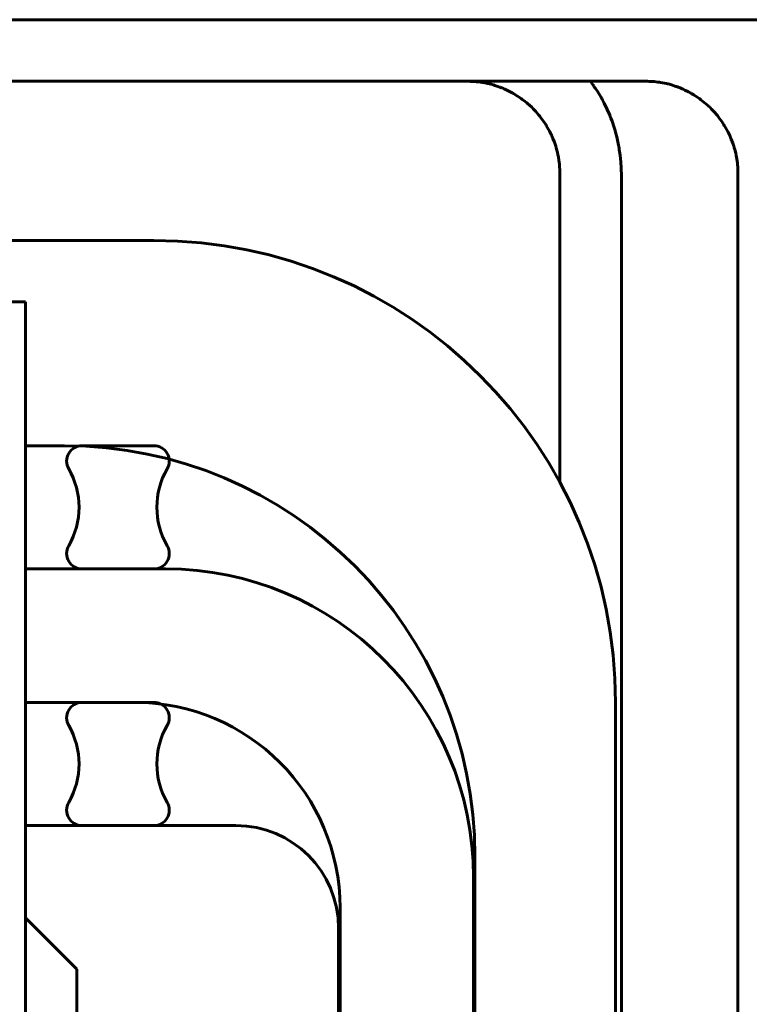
# Model space of a CAD drawing. Header units: millimetres. Extents: x 0 to 420, y 0 to 594.
# Tile 25 of 27: x 276 to 290, y 476 to 496. Entities that reach past the tile are written whole.
import ezdxf

# ---------------------------------------------------------------- set-up
doc = ezdxf.new("R2010")
doc.units = ezdxf.units.MM
doc.linetypes.add('K5LT_BASIC', pattern=[0])
doc.layers.add('Системный слой', color=7, linetype='Continuous')

# ---------------------------------------------------------------- blocks, each defined once
blk = doc.blocks.new('U175')
at = {"layer": 'Системный слой', "color": 150, "linetype": 'K5LT_BASIC', "lineweight": 60, "true_color": 0x0080ff}
blk.add_line((281.727, 477.82), (281.727, 473.22), dxfattribs=at)
blk = doc.blocks.new('U176')
at = {"layer": 'Системный слой', "color": 150, "linetype": 'K5LT_BASIC', "lineweight": 60, "true_color": 0x0080ff}
for p, q in [((256.867, 487.22), (263.627, 487.22)), ((275.627, 487.22), (276.387, 487.22))]:
    blk.add_line(p, q, dxfattribs=at)
blk = doc.blocks.new('U177')
at = {"layer": 'Системный слой', "color": 150, "linetype": 'K5LT_BASIC', "lineweight": 60, "true_color": 0x0080ff}
blk.add_line((274.627, 491.22), (278.127, 491.22), dxfattribs=at)
blk = doc.blocks.new('U180')
at = {"layer": 'Системный слой', "color": 150, "linetype": 'K5LT_BASIC', "lineweight": 60, "true_color": 0x0080ff}
blk.add_line((281.757, 478.22), (281.757, 473.22), dxfattribs=at)
blk = doc.blocks.new('U182')
at = {"layer": 'Системный слой', "color": 150, "linetype": 'K5LT_BASIC', "lineweight": 60, "true_color": 0x0080ff}
blk.add_line((275.627, 482.22), (277.757, 482.22), dxfattribs=at)
blk = doc.blocks.new('U185')
at = {"layer": 'Системный слой', "color": 150, "linetype": 'K5LT_BASIC', "lineweight": 60, "true_color": 0x0080ff}
blk.add_line((275.627, 484.82), (278.357, 484.82), dxfattribs=at)
blk = doc.blocks.new('U198')
at = {"layer": 'Системный слой', "color": 150, "linetype": 'K5LT_BASIC', "lineweight": 60, "true_color": 0x0080ff}
for p, q in [((274.579, 494.32), (284.241, 494.32)), ((284.241, 494.32), (285.962, 494.32)), ((285.962, 494.32), (285.978, 494.32)), ((285.978, 494.32), (285.996, 494.32)), ((285.996, 494.32), (286.033, 494.32)), ((286.033, 494.32), (286.049, 494.32)), ((286.049, 494.32), (286.065, 494.32)), ((286.065, 494.32), (286.083, 494.32)), ((286.083, 494.32), (286.12, 494.32)), ((286.12, 494.32), (286.136, 494.32)), ((286.136, 494.32), (286.151, 494.32)), ((286.151, 494.32), (286.167, 494.32)), ((286.167, 494.32), (286.183, 494.32)), ((286.183, 494.32), (286.199, 494.32)), ((286.199, 494.32), (286.226, 494.32)), ((286.226, 494.32), (286.28, 494.32)), ((286.28, 494.32), (286.386, 494.32)), ((286.386, 494.32), (286.464, 494.32)), ((286.464, 494.32), (286.503, 494.32)), ((286.503, 494.32), (286.552, 494.32)), ((286.552, 494.32), (286.572, 494.32)), ((286.572, 494.32), (286.64, 494.32)), ((286.64, 494.32), (286.655, 494.32)), ((286.655, 494.32), (286.671, 494.32)), ((286.671, 494.32), (286.696, 494.32)), ((286.696, 494.32), (286.74, 494.32)), ((286.74, 494.32), (286.756, 494.32)), ((286.756, 494.32), (286.771, 494.32)), ((286.771, 494.32), (286.787, 494.32)), ((286.787, 494.32), (286.803, 494.32)), ((286.803, 494.32), (286.82, 494.32)), ((286.82, 494.32), (286.836, 494.32)), ((286.836, 494.32), (286.852, 494.32)), ((286.852, 494.32), (286.87, 494.32)), ((286.87, 494.32), (286.906, 494.32)), ((286.906, 494.32), (286.933, 494.32)), ((286.933, 494.32), (286.95, 494.32)), ((286.95, 494.32), (286.969, 494.32)), ((286.969, 494.32), (287.009, 494.32)), ((287.009, 494.32), (287.088, 494.32)), ((287.088, 494.32), (287.133, 494.32)), ((287.133, 494.32), (287.15, 494.32)), ((287.15, 494.32), (287.172, 494.32)), ((287.172, 494.32), (287.218, 494.32)), ((287.218, 494.32), (287.307, 494.32)), ((287.307, 494.32), (287.481, 494.32)), ((287.481, 494.32), (287.509, 494.32)), ((287.509, 494.32), (287.524, 494.32)), ((287.524, 494.32), (287.546, 494.32)), ((287.546, 494.32), (287.59, 494.321)), ((287.59, 494.321), (287.626, 494.321)), ((287.626, 494.321), (287.665, 494.321)), ((287.665, 494.321), (287.713, 494.32)), ((287.713, 494.32), (287.729, 494.32)), ((287.729, 494.32), (287.748, 494.32)), ((287.748, 494.32), (287.784, 494.319)), ((287.784, 494.319), (287.804, 494.319)), ((287.804, 494.319), (287.82, 494.318)), ((287.82, 494.318), (287.839, 494.317)), ((287.839, 494.317), (287.877, 494.314)), ((287.877, 494.314), (287.953, 494.306)), ((287.953, 494.306), (287.969, 494.304)), ((287.969, 494.304), (287.985, 494.302)), ((287.985, 494.302), (288.005, 494.299)), ((288.005, 494.299), (288.045, 494.292)), ((288.045, 494.292), (288.123, 494.276)), ((288.123, 494.276), (288.138, 494.272)), ((288.138, 494.272), (288.153, 494.268)), ((288.153, 494.268), (288.176, 494.262)), ((288.176, 494.262), (288.22, 494.249)), ((288.22, 494.249), (288.302, 494.222)), ((288.302, 494.222), (288.317, 494.216)), ((288.317, 494.216), (288.332, 494.211)), ((288.332, 494.211), (288.35, 494.204)), ((288.35, 494.204), (288.385, 494.19)), ((288.385, 494.19), (288.411, 494.179)), ((288.411, 494.179), (288.425, 494.173)), ((288.425, 494.173), (288.443, 494.165)), ((288.443, 494.165), (288.478, 494.149)), ((288.478, 494.149), (288.547, 494.115)), ((288.547, 494.115), (288.584, 494.095)), ((288.584, 494.095), (288.598, 494.087)), ((288.598, 494.087), (288.616, 494.077)), ((288.616, 494.077), (288.651, 494.056)), ((288.651, 494.056), (288.719, 494.013)), ((288.719, 494.013), (288.761, 493.983)), ((288.761, 493.983), (288.774, 493.974)), ((288.774, 493.974), (288.791, 493.961)), ((288.791, 493.961), (288.823, 493.936)), ((288.823, 493.936), (288.887, 493.884)), ((288.887, 493.884), (288.943, 493.834)), ((288.943, 493.834), (288.955, 493.823)), ((288.955, 493.823), (288.97, 493.808)), ((288.97, 493.808), (288.999, 493.779)), ((288.999, 493.779), (289.056, 493.718)), ((289.056, 493.718), (289.102, 493.664)), ((289.102, 493.664), (289.112, 493.652)), ((289.112, 493.652), (289.125, 493.635)), ((289.125, 493.635), (289.15, 493.603)), ((289.15, 493.603), (289.199, 493.535)), ((289.199, 493.535), (289.239, 493.473)), ((289.239, 493.473), (289.247, 493.46)), ((289.247, 493.46), (289.258, 493.442)), ((289.258, 493.442), (289.279, 493.405)), ((289.279, 493.405), (289.319, 493.331)), ((289.319, 493.331), (289.352, 493.263)), ((289.352, 493.263), (289.359, 493.248)), ((289.359, 493.248), (289.367, 493.228)), ((289.367, 493.228), (289.383, 493.19)), ((289.383, 493.19), (289.413, 493.113)), ((289.413, 493.113), (289.431, 493.058)), ((289.431, 493.058), (289.436, 493.044)), ((289.436, 493.044), (289.441, 493.026)), ((289.441, 493.026), (289.452, 492.991)), ((289.452, 492.991), (289.47, 492.921)), ((289.47, 492.921), (289.473, 492.905)), ((289.473, 492.905), (289.476, 492.891)), ((289.476, 492.891), (289.48, 492.874)), ((289.48, 492.874), (289.486, 492.839)), ((289.486, 492.839), (289.497, 492.769)), ((289.497, 492.769), (289.502, 492.726)), ((289.502, 492.726), (289.503, 492.712)), ((289.503, 492.712), (289.505, 492.694)), ((289.505, 492.694), (289.508, 492.657)), ((289.508, 492.657), (289.511, 492.581)), ((289.511, 492.581), (289.512, 492.554)), ((289.512, 492.554), (289.512, 492.538)), ((289.512, 492.538), (289.512, 492.519)), ((289.512, 492.519), (289.512, 492.479)), ((289.512, 492.479), (289.512, 492.401)), ((289.512, 492.401), (289.512, 492.384)), ((289.512, 492.384), (289.512, 492.363)), ((289.512, 492.363), (289.512, 492.321)), ((289.512, 492.321), (289.512, 492.262)), ((289.512, 492.262), (289.512, 492.244)), ((289.512, 492.244), (289.512, 492.22)), ((289.512, 492.22), (289.512, 492.174)), ((289.512, 492.174), (289.512, 492.119)), ((289.512, 492.119), (289.512, 492.092)), ((289.512, 492.092), (289.512, 492.073)), ((289.512, 492.073), (289.512, 492.054)), ((289.512, 492.054), (289.512, 492.035)), ((289.512, 492.035), (289.512, 492.014)), ((289.512, 492.014), (289.512, 491.982)), ((289.512, 491.982), (289.512, 491.951)), ((289.512, 491.951), (289.512, 491.932)), ((289.512, 491.932), (289.512, 491.913)), ((289.512, 491.913), (289.512, 491.895)), ((289.512, 491.895), (289.512, 491.871)), ((289.512, 491.871), (289.512, 491.834)), ((289.512, 491.834), (289.512, 491.816)), ((289.512, 491.816), (289.512, 491.798)), ((289.512, 491.798), (289.512, 491.78)), ((289.512, 491.78), (289.512, 491.762)), ((289.512, 491.762), (289.512, 491.744)), ((289.512, 491.744), (289.512, 491.727)), ((289.512, 491.727), (289.512, 491.698)), ((289.512, 491.698), (289.512, 491.679)), ((289.512, 491.679), (289.512, 491.661)), ((289.512, 491.661), (289.512, 491.641)), ((289.512, 491.641), (289.512, 491.601)), ((289.512, 491.601), (289.512, 491.528)), ((289.512, 491.528), (289.512, 491.511)), ((289.512, 491.511), (289.512, 491.489)), ((289.512, 491.489), (289.512, 491.445)), ((289.512, 491.445), (289.512, 491.357)), ((289.512, 491.357), (289.512, 491.236)), ((289.512, 491.236), (289.512, 491.219)), ((289.512, 491.219), (289.512, 491.202)), ((289.512, 491.202), (289.512, 491.177)), ((289.512, 491.177), (289.512, 491.13)), ((289.512, 491.13), (289.512, 491.113)), ((289.512, 491.113), (289.512, 491.097)), ((289.512, 491.097), (289.512, 491.08)), ((289.512, 491.08), (289.512, 491.063)), ((289.512, 491.063), (289.512, 491.043)), ((289.512, 491.043), (289.512, 491.027)), ((289.512, 491.027), (289.512, 491.01)), ((289.512, 491.01), (289.512, 490.985)), ((289.512, 490.985), (289.512, 490.937)), ((289.512, 490.937), (289.512, 490.92)), ((289.512, 490.92), (289.512, 490.901)), ((289.512, 490.901), (289.512, 490.861)), ((289.512, 490.861), (289.512, 490.783)), ((289.512, 490.783), (289.512, 490.745)), ((289.512, 490.745), (289.512, 490.729)), ((289.512, 490.729), (289.512, 490.706)), ((289.512, 490.706), (289.512, 490.662)), ((289.512, 490.662), (289.512, 490.573)), ((289.512, 490.573), (289.512, 490.397)), ((289.512, 490.397), (289.512, 490.367)), ((289.512, 490.367), (289.512, 490.351)), ((289.512, 490.351), (289.512, 490.326)), ((289.512, 490.326), (289.512, 490.276)), ((289.512, 490.276), (289.512, 490.177)), ((289.512, 490.177), (289.512, 489.98)), ((289.512, 489.98), (289.512, 489.872)), ((289.512, 489.872), (289.512, 489.856)), ((289.512, 489.856), (289.512, 489.834)), ((289.512, 489.834), (289.512, 489.79)), ((289.512, 489.79), (289.512, 489.738)), ((289.512, 489.738), (289.512, 489.723)), ((289.512, 489.723), (289.512, 489.706)), ((289.512, 489.706), (289.512, 489.69)), ((289.512, 489.69), (289.512, 489.674)), ((289.512, 489.674), (289.512, 489.659)), ((289.512, 489.659), (289.512, 489.643)), ((289.512, 489.643), (289.512, 489.614)), ((289.512, 489.614), (289.512, 489.599)), ((289.512, 489.599), (289.512, 489.584)), ((289.512, 489.584), (289.512, 489.561)), ((289.512, 489.561), (289.512, 489.516)), ((289.512, 489.516), (289.512, 489.469)), ((289.512, 489.469), (289.512, 489.454)), ((289.512, 489.454), (289.512, 489.434)), ((289.512, 489.434), (289.512, 489.395)), ((289.512, 489.395), (289.512, 489.316)), ((289.512, 489.316), (289.512, 489.2)), ((289.512, 489.2), (289.512, 489.185)), ((289.512, 489.185), (289.512, 489.161)), ((289.512, 489.161), (289.512, 489.113)), ((289.512, 489.113), (289.512, 489.018)), ((289.512, 489.018), (289.512, 488.827)), ((289.512, 488.827), (289.512, 488.547)), ((289.512, 488.547), (289.512, 488.372)), ((289.512, 488.372), (289.512, 488.107)), ((289.512, 488.107), (289.512, 487.706)), ((289.512, 487.706), (289.512, 487.592)), ((289.512, 487.592), (289.512, 487.576)), ((289.512, 487.576), (289.512, 487.546)), ((289.512, 487.546), (289.512, 487.487)), ((289.512, 487.487), (289.512, 487.367)), ((289.512, 487.367), (289.512, 487.126)), ((289.512, 487.126), (289.512, 486.909)), ((289.512, 486.909), (289.512, 486.474)), ((289.512, 486.474), (289.512, 485.603)), ((289.512, 485.603), (289.512, 483.861)), ((289.512, 483.861), (289.512, 480.375)), ((289.512, 480.375), (289.512, 473.405))]:
    blk.add_line(p, q, dxfattribs=at)
blk = doc.blocks.new('U199')
at = {"layer": 'Системный слой', "color": 150, "linetype": 'K5LT_BASIC', "lineweight": 60, "true_color": 0x0080ff}
blk.add_line((222.72, 495.52), (287.712, 495.52), dxfattribs=at)
blk = doc.blocks.new('U219')
at = {"layer": 'Системный слой', "color": 150, "linetype": 'K5LT_BASIC', "lineweight": 60, "true_color": 0x0080ff}
for p, q in [((284.24, 494.32), (284.256, 494.32)), ((284.256, 494.32), (284.264, 494.32)), ((284.264, 494.32), (284.269, 494.32)), ((284.269, 494.32), (284.273, 494.32)), ((284.273, 494.32), (284.278, 494.32)), ((284.278, 494.32), (284.285, 494.32)), ((284.285, 494.32), (284.294, 494.319)), ((284.294, 494.319), (284.309, 494.319)), ((284.309, 494.319), (284.331, 494.318)), ((284.331, 494.318), (284.362, 494.317)), ((284.362, 494.317), (284.373, 494.316)), ((284.373, 494.316), (284.376, 494.316)), ((284.376, 494.316), (284.382, 494.316)), ((284.382, 494.316), (284.394, 494.315)), ((284.394, 494.315), (284.417, 494.313)), ((284.417, 494.313), (284.464, 494.308)), ((284.464, 494.308), (284.53, 494.3)), ((284.53, 494.3), (284.533, 494.299)), ((284.533, 494.299), (284.54, 494.298)), ((284.54, 494.298), (284.553, 494.296)), ((284.553, 494.296), (284.58, 494.291)), ((284.58, 494.291), (284.634, 494.28)), ((284.634, 494.28), (284.702, 494.262)), ((284.702, 494.262), (284.704, 494.262)), ((284.704, 494.262), (284.708, 494.261)), ((284.708, 494.261), (284.717, 494.258)), ((284.717, 494.258), (284.722, 494.257)), ((284.722, 494.257), (284.724, 494.256)), ((284.724, 494.256), (284.727, 494.255)), ((284.727, 494.255), (284.734, 494.253)), ((284.734, 494.253), (284.748, 494.249)), ((284.748, 494.249), (284.775, 494.241)), ((284.775, 494.241), (284.83, 494.222)), ((284.83, 494.222), (284.864, 494.209)), ((284.864, 494.209), (284.866, 494.208)), ((284.866, 494.208), (284.87, 494.207)), ((284.87, 494.207), (284.878, 494.204)), ((284.878, 494.204), (284.893, 494.198)), ((284.893, 494.198), (284.901, 494.195)), ((284.901, 494.195), (284.902, 494.194)), ((284.902, 494.194), (284.903, 494.194)), ((284.903, 494.194), (284.907, 494.192)), ((284.907, 494.192), (284.913, 494.19)), ((284.913, 494.19), (284.927, 494.184)), ((284.927, 494.184), (284.939, 494.179)), ((284.939, 494.179), (284.941, 494.178)), ((284.941, 494.178), (284.945, 494.176)), ((284.945, 494.176), (284.954, 494.172)), ((284.954, 494.172), (284.972, 494.165)), ((284.972, 494.165), (285.007, 494.149)), ((285.007, 494.149), (285.076, 494.114)), ((285.076, 494.114), (285.11, 494.096)), ((285.11, 494.096), (285.113, 494.094)), ((285.113, 494.094), (285.12, 494.09)), ((285.12, 494.09), (285.135, 494.082)), ((285.135, 494.082), (285.163, 494.066)), ((285.163, 494.066), (285.217, 494.032)), ((285.217, 494.032), (285.285, 493.986)), ((285.285, 493.986), (285.288, 493.983)), ((285.288, 493.983), (285.296, 493.978)), ((285.296, 493.978), (285.31, 493.967)), ((285.31, 493.967), (285.339, 493.945)), ((285.339, 493.945), (285.396, 493.9)), ((285.396, 493.9), (285.468, 493.836)), ((285.468, 493.836), (285.472, 493.833)), ((285.472, 493.833), (285.479, 493.826)), ((285.479, 493.826), (285.493, 493.813)), ((285.493, 493.813), (285.52, 493.786)), ((285.52, 493.786), (285.573, 493.73)), ((285.573, 493.73), (285.628, 493.667)), ((285.628, 493.667), (285.631, 493.663)), ((285.631, 493.663), (285.637, 493.655)), ((285.637, 493.655), (285.649, 493.64)), ((285.649, 493.64), (285.672, 493.61)), ((285.672, 493.61), (285.718, 493.548)), ((285.718, 493.548), (285.765, 493.476)), ((285.765, 493.476), (285.767, 493.472)), ((285.767, 493.472), (285.773, 493.464)), ((285.773, 493.464), (285.783, 493.448)), ((285.783, 493.448), (285.802, 493.414)), ((285.802, 493.414), (285.839, 493.346)), ((285.839, 493.346), (285.877, 493.268)), ((285.877, 493.268), (285.879, 493.264)), ((285.879, 493.264), (285.883, 493.255)), ((285.883, 493.255), (285.891, 493.238)), ((285.891, 493.238), (285.906, 493.203)), ((285.906, 493.203), (285.934, 493.132)), ((285.934, 493.132), (285.96, 493.057)), ((285.96, 493.057), (285.961, 493.053)), ((285.961, 493.053), (285.963, 493.045)), ((285.963, 493.045), (285.968, 493.03)), ((285.968, 493.03), (285.977, 492.998)), ((285.977, 492.998), (285.994, 492.935)), ((285.994, 492.935), (286.003, 492.896)), ((286.003, 492.896), (286.004, 492.892)), ((286.004, 492.892), (286.005, 492.885)), ((286.005, 492.885), (286.008, 492.87)), ((286.008, 492.87), (286.014, 492.841)), ((286.014, 492.841), (286.023, 492.783)), ((286.023, 492.783), (286.032, 492.706)), ((286.032, 492.706), (286.032, 492.703)), ((286.032, 492.703), (286.033, 492.695)), ((286.033, 492.695), (286.034, 492.681)), ((286.034, 492.681), (286.036, 492.651)), ((286.036, 492.651), (286.039, 492.593)), ((286.039, 492.593), (286.04, 492.543)), ((286.04, 492.543), (286.04, 492.539)), ((286.04, 492.539), (286.04, 492.533)), ((286.04, 492.533), (286.04, 492.52)), ((286.04, 492.52), (286.04, 492.494)), ((286.04, 492.494), (286.04, 492.466)), ((286.04, 492.466), (286.04, 492.451)), ((286.04, 492.451), (286.04, 492.44)), ((286.04, 492.44), (286.04, 492.429)), ((286.04, 492.429), (286.04, 492.415)), ((286.04, 492.415), (286.04, 492.396)), ((286.04, 492.396), (286.04, 492.393)), ((286.04, 492.393), (286.04, 492.385)), ((286.04, 492.385), (286.04, 492.376)), ((286.04, 492.376), (286.04, 492.362)), ((286.04, 492.362), (286.04, 492.342)), ((286.04, 492.342), (286.04, 492.311)), ((286.04, 492.311), (286.04, 492.266)), ((286.04, 492.266), (286.04, 492.257)), ((286.04, 492.257), (286.04, 492.252)), ((286.04, 492.252), (286.04, 492.243)), ((286.04, 492.243), (286.04, 492.224)), ((286.04, 492.224), (286.04, 492.185)), ((286.04, 492.185), (286.04, 492.108)), ((286.04, 492.108), (286.04, 491.95)), ((286.04, 491.95), (286.04, 491.943)), ((286.04, 491.943), (286.04, 491.938)), ((286.04, 491.938), (286.04, 491.929)), ((286.04, 491.929), (286.04, 491.91)), ((286.04, 491.91), (286.04, 491.872)), ((286.04, 491.872), (286.04, 491.812)), ((286.04, 491.812), (286.04, 491.81)), ((286.04, 491.81), (286.04, 491.806)), ((286.04, 491.806), (286.04, 491.799)), ((286.04, 491.799), (286.04, 491.784)), ((286.04, 491.784), (286.04, 491.783)), ((286.04, 491.783), (286.04, 491.781)), ((286.04, 491.781), (286.04, 491.777)), ((286.04, 491.777), (286.04, 491.769)), ((286.04, 491.769), (286.04, 491.752)), ((286.04, 491.752), (286.04, 491.738)), ((286.04, 491.738), (286.04, 491.736)), ((286.04, 491.736), (286.04, 491.733)), ((286.04, 491.733), (286.04, 491.726)), ((286.04, 491.726), (286.04, 491.711)), ((286.04, 491.711), (286.04, 491.683)), ((286.04, 491.683), (286.04, 491.647)), ((286.04, 491.647), (286.04, 491.645)), ((286.04, 491.645), (286.04, 491.642)), ((286.04, 491.642), (286.04, 491.634)), ((286.04, 491.634), (286.04, 491.62)), ((286.04, 491.62), (286.04, 491.601)), ((286.04, 491.601), (286.04, 491.599)), ((286.04, 491.599), (286.04, 491.595)), ((286.04, 491.595), (286.04, 491.587)), ((286.04, 491.587), (286.04, 491.571)), ((286.04, 491.571), (286.04, 491.538)), ((286.04, 491.538), (286.04, 491.492)), ((286.04, 491.492), (286.04, 491.49)), ((286.04, 491.49), (286.04, 491.486)), ((286.04, 491.486), (286.04, 491.478)), ((286.04, 491.478), (286.04, 491.465)), ((286.04, 491.465), (286.04, 491.464)), ((286.04, 491.464), (286.04, 491.461)), ((286.04, 491.461), (286.04, 491.456)), ((286.04, 491.456), (286.04, 491.447)), ((286.04, 491.447), (286.04, 491.437)), ((286.04, 491.437), (286.04, 491.436)), ((286.04, 491.436), (286.04, 491.434)), ((286.04, 491.434), (286.04, 491.428)), ((286.04, 491.428), (286.04, 491.418)), ((286.04, 491.418), (286.04, 491.409)), ((286.04, 491.409), (286.04, 491.406)), ((286.04, 491.406), (286.04, 491.4)), ((286.04, 491.4), (286.04, 491.389)), ((286.04, 491.389), (286.04, 491.366)), ((286.04, 491.366), (286.04, 491.321)), ((286.04, 491.321), (286.04, 491.241)), ((286.04, 491.241), (286.04, 491.201)), ((286.04, 491.201), (286.04, 491.14)), ((286.04, 491.14), (286.04, 491.132)), ((286.04, 491.132), (286.04, 491.13)), ((286.04, 491.13), (286.04, 491.126)), ((286.04, 491.126), (286.04, 491.118)), ((286.04, 491.118), (286.04, 491.105)), ((286.04, 491.105), (286.04, 491.104)), ((286.04, 491.104), (286.04, 491.101)), ((286.04, 491.101), (286.04, 491.097)), ((286.04, 491.097), (286.04, 491.088)), ((286.04, 491.088), (286.04, 491.077)), ((286.04, 491.077), (286.04, 491.076)), ((286.04, 491.076), (286.04, 491.073)), ((286.04, 491.073), (286.04, 491.068)), ((286.04, 491.068), (286.04, 491.057)), ((286.04, 491.057), (286.04, 491.036)), ((286.04, 491.036), (286.04, 491.023)), ((286.04, 491.023), (286.04, 491.021)), ((286.04, 491.021), (286.04, 491.017)), ((286.04, 491.017), (286.04, 491.009)), ((286.04, 491.009), (286.04, 490.992)), ((286.04, 490.992), (286.04, 490.96)), ((286.04, 490.96), (286.04, 490.938)), ((286.04, 490.938), (286.04, 490.928)), ((286.04, 490.928), (286.04, 490.904)), ((286.04, 490.904), (286.04, 490.861)), ((286.04, 490.861), (286.04, 490.774)), ((286.04, 490.774), (286.04, 490.602)), ((286.04, 490.602), (286.04, 490.257)), ((286.04, 490.257), (286.04, 489.567)), ((286.04, 489.567), (286.04, 488.186)), ((286.04, 488.186), (286.04, 486.509))]:
    blk.add_line(p, q, dxfattribs=at)
blk = doc.blocks.new('U220')
at = {"layer": 'Системный слой', "color": 150, "linetype": 'K5LT_BASIC', "lineweight": 60, "true_color": 0x0080ff}
for p, q in [((283.432, 495.52), (284.24, 495.52)), ((286.64, 494.32), (286.674, 494.269)), ((286.674, 494.269), (286.692, 494.243)), ((286.692, 494.243), (286.701, 494.23)), ((286.701, 494.23), (286.706, 494.222)), ((286.706, 494.222), (286.712, 494.215)), ((286.712, 494.215), (286.717, 494.207)), ((286.717, 494.207), (286.725, 494.195)), ((286.725, 494.195), (286.737, 494.178)), ((286.737, 494.178), (286.754, 494.152)), ((286.754, 494.152), (286.78, 494.113)), ((286.78, 494.113), (286.818, 494.053)), ((286.818, 494.053), (286.846, 494.006)), ((286.846, 494.006), (286.851, 493.998)), ((286.851, 493.998), (286.859, 493.983)), ((286.859, 493.983), (286.875, 493.953)), ((286.875, 493.953), (286.907, 493.893)), ((286.907, 493.893), (286.966, 493.772)), ((286.966, 493.772), (287.016, 493.658)), ((287.016, 493.658), (287.019, 493.65)), ((287.019, 493.65), (287.025, 493.635)), ((287.025, 493.635), (287.037, 493.605)), ((287.037, 493.605), (287.06, 493.543)), ((287.06, 493.543), (287.101, 493.418)), ((287.101, 493.418), (287.118, 493.359)), ((287.118, 493.359), (287.121, 493.35)), ((287.121, 493.35), (287.125, 493.334)), ((287.125, 493.334), (287.134, 493.303)), ((287.134, 493.303), (287.15, 493.238)), ((287.15, 493.238), (287.179, 493.107)), ((287.179, 493.107), (287.196, 493.015)), ((287.196, 493.015), (287.197, 493.005)), ((287.197, 493.005), (287.2, 492.988)), ((287.2, 492.988), (287.206, 492.953)), ((287.206, 492.953), (287.215, 492.884)), ((287.215, 492.884), (287.23, 492.745)), ((287.23, 492.745), (287.237, 492.634)), ((287.237, 492.634), (287.238, 492.624)), ((287.238, 492.624), (287.238, 492.609)), ((287.238, 492.609), (287.239, 492.58)), ((287.239, 492.58), (287.24, 492.522)), ((287.24, 492.522), (287.24, 492.506)), ((287.24, 492.506), (287.24, 492.497)), ((287.24, 492.497), (287.24, 492.484)), ((287.24, 492.484), (287.24, 492.459)), ((287.24, 492.459), (287.24, 492.409)), ((287.24, 492.409), (287.24, 492.311)), ((287.24, 492.311), (287.24, 492.286)), ((287.24, 492.286), (287.24, 492.277)), ((287.24, 492.277), (287.24, 492.265)), ((287.24, 492.265), (287.24, 492.242)), ((287.24, 492.242), (287.24, 492.198)), ((287.24, 492.198), (287.24, 492.184)), ((287.24, 492.184), (287.24, 492.176)), ((287.24, 492.176), (287.24, 492.165)), ((287.24, 492.165), (287.24, 492.143)), ((287.24, 492.143), (287.24, 492.11)), ((287.24, 492.11), (287.24, 492.081)), ((287.24, 492.081), (287.24, 492.072)), ((287.24, 492.072), (287.24, 492.062)), ((287.24, 492.062), (287.24, 492.054)), ((287.24, 492.054), (287.24, 492.045)), ((287.24, 492.045), (287.24, 492.035)), ((287.24, 492.035), (287.24, 492.027)), ((287.24, 492.027), (287.24, 492.018)), ((287.24, 492.018), (287.24, 492.007)), ((287.24, 492.007), (287.24, 491.998)), ((287.24, 491.998), (287.24, 491.989)), ((287.24, 491.989), (287.24, 491.976)), ((287.24, 491.976), (287.24, 491.948)), ((287.24, 491.948), (287.24, 491.939)), ((287.24, 491.939), (287.24, 491.93)), ((287.24, 491.93), (287.24, 491.918)), ((287.24, 491.918), (287.24, 491.894)), ((287.24, 491.894), (287.24, 491.845)), ((287.24, 491.845), (287.24, 491.835)), ((287.24, 491.835), (287.24, 491.826)), ((287.24, 491.826), (287.24, 491.815)), ((287.24, 491.815), (287.24, 491.806)), ((287.24, 491.806), (287.24, 491.797)), ((287.24, 491.797), (287.24, 491.785)), ((287.24, 491.785), (287.24, 491.775)), ((287.24, 491.775), (287.24, 491.766)), ((287.24, 491.766), (287.24, 491.75)), ((287.24, 491.75), (287.24, 491.73)), ((287.24, 491.73), (287.24, 491.721)), ((287.24, 491.721), (287.24, 491.709)), ((287.24, 491.709), (287.24, 491.687)), ((287.24, 491.687), (287.24, 491.642)), ((287.24, 491.642), (287.24, 491.629)), ((287.24, 491.629), (287.24, 491.619)), ((287.24, 491.619), (287.24, 491.607)), ((287.24, 491.607), (287.24, 491.581)), ((287.24, 491.581), (287.24, 491.529)), ((287.24, 491.529), (287.24, 491.428)), ((287.24, 491.428), (287.24, 491.418)), ((287.24, 491.418), (287.24, 491.404)), ((287.24, 491.404), (287.24, 491.376)), ((287.24, 491.376), (287.24, 491.32)), ((287.24, 491.32), (287.24, 491.247)), ((287.24, 491.247), (287.24, 491.238)), ((287.24, 491.238), (287.24, 491.228)), ((287.24, 491.228), (287.24, 491.212)), ((287.24, 491.212), (287.24, 491.194)), ((287.24, 491.194), (287.24, 491.151)), ((287.24, 491.151), (287.24, 491.136)), ((287.24, 491.136), (287.24, 491.127)), ((287.24, 491.127), (287.24, 491.117)), ((287.24, 491.117), (287.24, 491.103)), ((287.24, 491.103), (287.24, 491.094)), ((287.24, 491.094), (287.24, 491.083)), ((287.24, 491.083), (287.24, 491.073)), ((287.24, 491.073), (287.24, 491.063)), ((287.24, 491.063), (287.24, 491.049)), ((287.24, 491.049), (287.24, 491.022)), ((287.24, 491.022), (287.24, 491.012)), ((287.24, 491.012), (287.24, 491.002)), ((287.24, 491.002), (287.24, 490.981)), ((287.24, 490.981), (287.24, 490.94)), ((287.24, 490.94), (287.24, 490.91)), ((287.24, 490.91), (287.24, 490.9)), ((287.24, 490.9), (287.24, 490.887)), ((287.24, 490.887), (287.24, 490.86)), ((287.24, 490.86), (287.24, 490.807)), ((287.24, 490.807), (287.24, 490.702)), ((287.24, 490.702), (287.24, 490.69)), ((287.24, 490.69), (287.24, 490.681)), ((287.24, 490.681), (287.24, 490.664)), ((287.24, 490.664), (287.24, 490.632)), ((287.24, 490.632), (287.24, 490.567)), ((287.24, 490.567), (287.24, 490.472)), ((287.24, 490.472), (287.24, 490.425)), ((287.24, 490.425), (287.24, 490.402)), ((287.24, 490.402), (287.24, 490.347)), ((287.24, 490.347), (287.24, 490.322)), ((287.24, 490.322), (287.24, 490.285)), ((287.24, 490.285), (287.24, 490.111)), ((287.24, 490.111), (287.24, 489.958)), ((287.24, 489.958), (287.24, 489.651)), ((287.24, 489.651), (287.24, 489.037)), ((287.24, 489.037), (287.24, 487.81)), ((287.24, 487.81), (287.24, 485.361)), ((287.24, 485.361), (287.24, 480.476)), ((287.24, 480.476), (287.24, 470.731))]:
    blk.add_line(p, q, dxfattribs=at)
blk = doc.blocks.new('U229')
at = {"layer": 'Системный слой', "color": 150, "linetype": 'K5LT_BASIC', "lineweight": 60, "true_color": 0x0080ff}
for p, q in [((273.417, 495.52), (276.575, 495.52)), ((276.575, 495.52), (282.89, 495.52)), ((282.89, 495.52), (293.421, 495.52))]:
    blk.add_line(p, q, dxfattribs=at)
blk = doc.blocks.new('U232')
at = {"layer": 'Системный слой', "color": 150, "linetype": 'K5LT_BASIC', "lineweight": 60, "true_color": 0x0080ff}
blk.add_line((266.595, 494.32), (287.712, 494.32), dxfattribs=at)

msp = doc.modelspace()

# ---------------------------------------------------------------- linework, layer by layer
at = {"layer": 'Системный слой', "color": 150, "linetype": 'K5LT_BASIC', "lineweight": 60, "true_color": 0x0080ff}
for p, q in [((263.6272, 490.0204), (275.6272, 490.0204)), ((275.6272, 490.0204), (275.6272, 344.0204)), ((276.7272, 487.2204), (278.1272, 487.2204)), ((278.1272, 484.8204), (276.7272, 484.8204)), ((276.7272, 482.2204), (278.1272, 482.2204)), ((287.1272, 482.2204), (287.1272, 425.2204)), ((275.6272, 479.8204), (279.7272, 479.8204)), ((278.1272, 479.8204), (276.7272, 479.8204)), ((284.3872, 479.2204), (284.3872, 427.0204)), ((284.3572, 478.8204), (284.3572, 427.4204)), ((276.6272, 477.0204), (275.6272, 478.0204)), ((276.6272, 473.0204), (276.6272, 477.0204))]:
    msp.add_line(p, q, dxfattribs=at)
for centre, radius, start, end in [((278.1272, 482.2204), 9, 0, 90), ((276.3872, 479.2204), 8, 0, 90), ((276.7272, 486.9204), 0.3, 90, 210), ((278.1272, 486.9204), 0.3, 330, 90), ((275.1683, 486.0204), 1.5, 330, 30), ((279.686, 486.0204), 1.5, 150, 210), ((276.7272, 485.1204), 0.3, 150, 270), ((278.1272, 485.1204), 0.3, 270, 30), ((278.3572, 478.8204), 6, 0, 90), ((276.7272, 481.9204), 0.3, 90, 210), ((277.7572, 478.2204), 4, 0, 90), ((278.1272, 481.9204), 0.3, 330, 90), ((275.1683, 481.0204), 1.5, 330, 30), ((279.686, 481.0204), 1.5, 150, 210), ((276.7272, 480.1204), 0.3, 150, 270), ((278.1272, 480.1204), 0.3, 270, 30), ((279.7272, 477.8204), 2, 0, 90)]:
    msp.add_arc(centre, radius, start, end, dxfattribs=at)

# ---------------------------------------------------------------- block references
at = {"layer": 'Системный слой'}
for name in ['U220', 'U199', 'U229', 'U219', 'U198', 'U232', 'U177', 'U176', 'U185', 'U182', 'U180', 'U175']:
    msp.add_blockref(name, (0, 0), dxfattribs=at)

doc.saveas('drawing.dxf')
